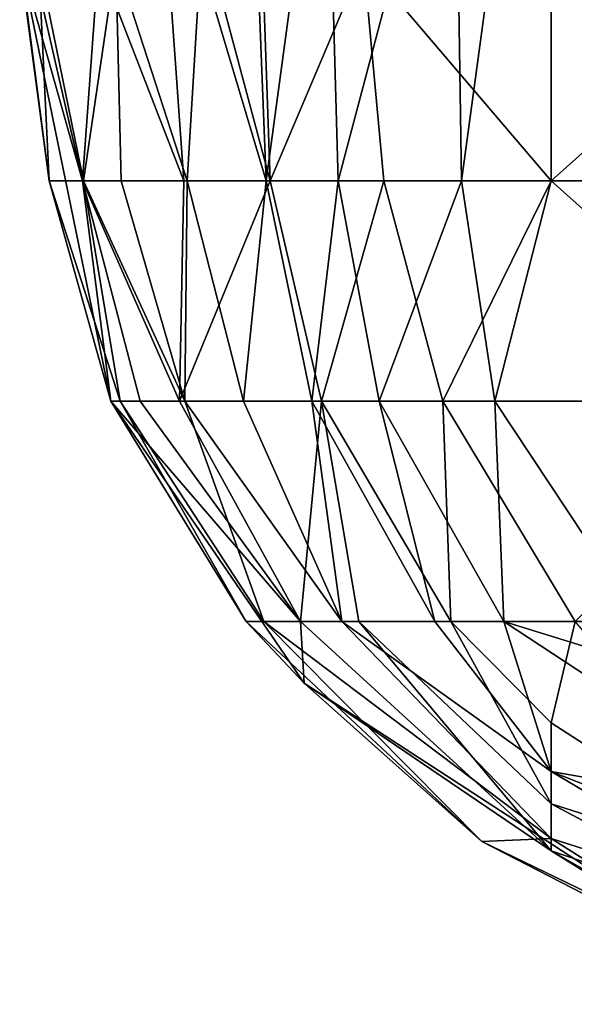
# Model space of a CAD drawing. Extents: x -1.05 to 1.05, y -0.36 to 0.36.
# Tile 1 of 226: x -0.8992 to -0.8863, y -0.354 to -0.3311. Entities that reach past the tile are written whole.
import ezdxf

# ---------------------------------------------------------------- set-up
doc = ezdxf.new("R2010")
doc.units = 0

msp = doc.modelspace()

# ---------------------------------------------------------------- linework, layer by layer
for points in [[(-0.896123, -0.324576, 0.357433), (-0.893381, -0.334843, 0.362348), (-0.893916, -0.319443, 0.362348)], [(-0.893916, -0.319443, 0.362348), (-0.893381, -0.334843, 0.362348), (-0.891205, -0.32971, 0.367263)], [(-0.88907, -0.324576, 0.27388), (-0.886828, -0.319443, 0.272146), (-0.888917, -0.334843, 0.27388)], [(-0.886828, -0.319443, 0.272146), (-0.886828, -0.334843, 0.272106), (-0.888917, -0.334843, 0.27388)], [(-0.886828, -0.334843, 0.272106), (-0.886828, -0.319443, 0.272146), (-0.881069, -0.32971, 0.26924)], [(-0.897388, -0.32971, 0.352518), (-0.895392, -0.334843, 0.357433), (-0.896123, -0.324576, 0.357433)], [(-0.895392, -0.334843, 0.357433), (-0.893381, -0.334843, 0.362348), (-0.896123, -0.324576, 0.357433)], [(-0.893474, -0.334843, 0.28371), (-0.895008, -0.32971, 0.288625), (-0.893876, -0.324576, 0.28371)], [(-0.893876, -0.324576, 0.28371), (-0.892082, -0.324576, 0.278795), (-0.893474, -0.334843, 0.28371)], [(-0.892082, -0.324576, 0.278795), (-0.891791, -0.334843, 0.278795), (-0.893474, -0.334843, 0.28371)], [(-0.88907, -0.324576, 0.27388), (-0.891791, -0.334843, 0.278795), (-0.892082, -0.324576, 0.278795)], [(-0.888917, -0.334843, 0.27388), (-0.891791, -0.334843, 0.278795), (-0.88907, -0.324576, 0.27388)], [(-0.898534, -0.334843, 0.332859), (-0.899205, -0.32971, 0.337774), (-0.899224, -0.32971, 0.332859)], [(-0.898787, -0.32971, 0.323029), (-0.898534, -0.334843, 0.332859), (-0.899224, -0.32971, 0.332859)], [(-0.897096, -0.339976, 0.337774), (-0.899205, -0.32971, 0.337774), (-0.898534, -0.334843, 0.332859)], [(-0.897096, -0.339976, 0.337774), (-0.897762, -0.334843, 0.347603), (-0.899205, -0.32971, 0.337774)], [(-0.899205, -0.32971, 0.337774), (-0.897762, -0.334843, 0.347603), (-0.898936, -0.32971, 0.342688)], [(-0.898936, -0.32971, 0.342688), (-0.897762, -0.334843, 0.347603), (-0.897388, -0.32971, 0.352518)], [(-0.898787, -0.32971, 0.323029), (-0.896983, -0.32971, 0.303369), (-0.897732, -0.334843, 0.318114)], [(-0.897732, -0.334843, 0.318114), (-0.898534, -0.334843, 0.332859), (-0.898787, -0.32971, 0.323029)], [(-0.897762, -0.334843, 0.347603), (-0.895392, -0.334843, 0.357433), (-0.897388, -0.32971, 0.352518)], [(-0.896983, -0.32971, 0.303369), (-0.896856, -0.334843, 0.308284), (-0.897732, -0.334843, 0.318114)], [(-0.895317, -0.334843, 0.29354), (-0.896856, -0.334843, 0.308284), (-0.896983, -0.32971, 0.303369)], [(-0.895008, -0.32971, 0.288625), (-0.895317, -0.334843, 0.29354), (-0.896983, -0.32971, 0.303369)], [(-0.893474, -0.334843, 0.28371), (-0.895317, -0.334843, 0.29354), (-0.895008, -0.32971, 0.288625)], [(-0.890728, -0.334843, 0.367263), (-0.891205, -0.32971, 0.367263), (-0.893381, -0.334843, 0.362348)], [(-0.891205, -0.32971, 0.367263), (-0.886828, -0.334843, 0.372082), (-0.881069, -0.32971, 0.376837)], [(-0.886828, -0.334843, 0.372082), (-0.891205, -0.32971, 0.367263), (-0.890728, -0.334843, 0.367263)], [(-0.886828, -0.334843, 0.372082), (-0.881069, -0.334843, 0.376451), (-0.881069, -0.32971, 0.376837)], [(-0.881069, -0.334843, 0.2694), (-0.886828, -0.334843, 0.272106), (-0.881069, -0.32971, 0.26924)], [(-0.898534, -0.334843, 0.332859), (-0.897732, -0.334843, 0.318114), (-0.896882, -0.339976, 0.327944)], [(-0.896882, -0.339976, 0.327944), (-0.897096, -0.339976, 0.337774), (-0.898534, -0.334843, 0.332859)], [(-0.897762, -0.334843, 0.347603), (-0.895497, -0.339976, 0.352518), (-0.895392, -0.334843, 0.357433)], [(-0.896411, -0.339976, 0.347603), (-0.895497, -0.339976, 0.352518), (-0.897762, -0.334843, 0.347603)], [(-0.897096, -0.339976, 0.337774), (-0.896411, -0.339976, 0.347603), (-0.897762, -0.334843, 0.347603)], [(-0.895374, -0.339976, 0.308284), (-0.896882, -0.339976, 0.327944), (-0.897732, -0.334843, 0.318114)], [(-0.896856, -0.334843, 0.308284), (-0.895374, -0.339976, 0.308284), (-0.897732, -0.334843, 0.318114)], [(-0.895317, -0.334843, 0.29354), (-0.895374, -0.339976, 0.308284), (-0.896856, -0.334843, 0.308284)], [(-0.895497, -0.339976, 0.352518), (-0.893381, -0.334843, 0.362348), (-0.895392, -0.334843, 0.357433)], [(-0.892185, -0.339976, 0.362348), (-0.893381, -0.334843, 0.362348), (-0.895497, -0.339976, 0.352518)], [(-0.894, -0.339976, 0.29354), (-0.895374, -0.339976, 0.308284), (-0.895317, -0.334843, 0.29354)], [(-0.893474, -0.334843, 0.28371), (-0.894, -0.339976, 0.29354), (-0.895317, -0.334843, 0.29354)], [(-0.89241, -0.339976, 0.28371), (-0.894, -0.339976, 0.29354), (-0.893474, -0.334843, 0.28371)], [(-0.893474, -0.334843, 0.28371), (-0.891791, -0.334843, 0.278795), (-0.89241, -0.339976, 0.28371)], [(-0.892185, -0.339976, 0.362348), (-0.890728, -0.334843, 0.367263), (-0.893381, -0.334843, 0.362348)], [(-0.891791, -0.334843, 0.278795), (-0.890836, -0.339976, 0.278795), (-0.89241, -0.339976, 0.28371)], [(-0.892185, -0.339976, 0.362348), (-0.889352, -0.339976, 0.367263), (-0.890728, -0.334843, 0.367263)], [(-0.888917, -0.334843, 0.27388), (-0.890836, -0.339976, 0.278795), (-0.891791, -0.334843, 0.278795)], [(-0.888141, -0.339976, 0.27388), (-0.890836, -0.339976, 0.278795), (-0.888917, -0.334843, 0.27388)], [(-0.886828, -0.334843, 0.372082), (-0.890728, -0.334843, 0.367263), (-0.889352, -0.339976, 0.367263)], [(-0.881069, -0.339976, 0.375295), (-0.886828, -0.334843, 0.372082), (-0.889352, -0.339976, 0.367263)], [(-0.888917, -0.334843, 0.27388), (-0.886828, -0.334843, 0.272106), (-0.888141, -0.339976, 0.27388)], [(-0.886828, -0.334843, 0.272106), (-0.881069, -0.339976, 0.270062), (-0.888141, -0.339976, 0.27388)], [(-0.881069, -0.334843, 0.376451), (-0.886828, -0.334843, 0.372082), (-0.881069, -0.339976, 0.375295)], [(-0.881069, -0.339976, 0.270062), (-0.886828, -0.334843, 0.272106), (-0.881069, -0.334843, 0.2694)], [(-0.897096, -0.339976, 0.337774), (-0.892673, -0.345109, 0.352518), (-0.896411, -0.339976, 0.347603)], [(-0.896882, -0.339976, 0.327944), (-0.893939, -0.345109, 0.332859), (-0.897096, -0.339976, 0.337774)], [(-0.892673, -0.345109, 0.352518), (-0.897096, -0.339976, 0.337774), (-0.892588, -0.346547, 0.342688)], [(-0.897096, -0.339976, 0.337774), (-0.893939, -0.345109, 0.332859), (-0.892588, -0.346547, 0.342688)], [(-0.893532, -0.345109, 0.323029), (-0.893939, -0.345109, 0.332859), (-0.896882, -0.339976, 0.327944)], [(-0.895374, -0.339976, 0.308284), (-0.893532, -0.345109, 0.323029), (-0.896882, -0.339976, 0.327944)], [(-0.896411, -0.339976, 0.347603), (-0.892673, -0.345109, 0.352518), (-0.895497, -0.339976, 0.352518)], [(-0.895497, -0.339976, 0.352518), (-0.892673, -0.345109, 0.352518), (-0.892185, -0.339976, 0.362348)], [(-0.891709, -0.345109, 0.298455), (-0.895374, -0.339976, 0.308284), (-0.894, -0.339976, 0.29354)], [(-0.895374, -0.339976, 0.308284), (-0.891709, -0.345109, 0.298455), (-0.893532, -0.345109, 0.323029)], [(-0.891709, -0.345109, 0.298455), (-0.894, -0.339976, 0.29354), (-0.89241, -0.339976, 0.28371)], [(-0.892673, -0.345109, 0.352518), (-0.891315, -0.345109, 0.357433), (-0.892185, -0.339976, 0.362348)], [(-0.89241, -0.339976, 0.28371), (-0.88954, -0.345109, 0.28371), (-0.891709, -0.345109, 0.298455)], [(-0.890836, -0.339976, 0.278795), (-0.88954, -0.345109, 0.28371), (-0.89241, -0.339976, 0.28371)], [(-0.889164, -0.345109, 0.362348), (-0.889352, -0.339976, 0.367263), (-0.892185, -0.339976, 0.362348)], [(-0.891315, -0.345109, 0.357433), (-0.889164, -0.345109, 0.362348), (-0.892185, -0.339976, 0.362348)], [(-0.887931, -0.345109, 0.278795), (-0.88954, -0.345109, 0.28371), (-0.890836, -0.339976, 0.278795)], [(-0.888141, -0.339976, 0.27388), (-0.887931, -0.345109, 0.278795), (-0.890836, -0.339976, 0.278795)], [(-0.886266, -0.345109, 0.367263), (-0.881069, -0.339976, 0.375295), (-0.889352, -0.339976, 0.367263)], [(-0.886266, -0.345109, 0.367263), (-0.889352, -0.339976, 0.367263), (-0.889164, -0.345109, 0.362348)], [(-0.884733, -0.345109, 0.27388), (-0.887931, -0.345109, 0.278795), (-0.888141, -0.339976, 0.27388)], [(-0.888141, -0.339976, 0.27388), (-0.881069, -0.339976, 0.270062), (-0.884733, -0.345109, 0.27388)], [(-0.893532, -0.345109, 0.323029), (-0.888444, -0.350242, 0.332859), (-0.893939, -0.345109, 0.332859)], [(-0.893939, -0.345109, 0.332859), (-0.888444, -0.350242, 0.332859), (-0.892588, -0.346547, 0.342688)], [(-0.886828, -0.350171, 0.308284), (-0.888444, -0.350242, 0.332859), (-0.893532, -0.345109, 0.323029)], [(-0.891709, -0.345109, 0.298455), (-0.886828, -0.350171, 0.308284), (-0.893532, -0.345109, 0.323029)], [(-0.886828, -0.350457, 0.352518), (-0.891315, -0.345109, 0.357433), (-0.892673, -0.345109, 0.352518)], [(-0.892588, -0.346547, 0.342688), (-0.886828, -0.350457, 0.352518), (-0.892673, -0.345109, 0.352518)], [(-0.886828, -0.350171, 0.308284), (-0.891709, -0.345109, 0.298455), (-0.886828, -0.348606, 0.288625)], [(-0.891709, -0.345109, 0.298455), (-0.88954, -0.345109, 0.28371), (-0.886828, -0.348606, 0.288625)], [(-0.889164, -0.345109, 0.362348), (-0.891315, -0.345109, 0.357433), (-0.886828, -0.349363, 0.357433)], [(-0.886828, -0.350457, 0.352518), (-0.886828, -0.349363, 0.357433), (-0.891315, -0.345109, 0.357433)], [(-0.886828, -0.348606, 0.288625), (-0.88954, -0.345109, 0.28371), (-0.887931, -0.345109, 0.278795)], [(-0.889164, -0.345109, 0.362348), (-0.886828, -0.34747, 0.362348), (-0.886266, -0.345109, 0.367263)], [(-0.886828, -0.34747, 0.362348), (-0.889164, -0.345109, 0.362348), (-0.886828, -0.349363, 0.357433)], [(-0.886828, -0.348606, 0.288625), (-0.887931, -0.345109, 0.278795), (-0.881069, -0.34962, 0.278795)], [(-0.887931, -0.345109, 0.278795), (-0.881069, -0.347236, 0.27388), (-0.881069, -0.34962, 0.278795)], [(-0.884733, -0.345109, 0.27388), (-0.881069, -0.347236, 0.27388), (-0.887931, -0.345109, 0.278795)], [(-0.881069, -0.351186, 0.362348), (-0.886266, -0.345109, 0.367263), (-0.886828, -0.34747, 0.362348)], [(-0.892588, -0.346547, 0.342688), (-0.888444, -0.350242, 0.332859), (-0.881069, -0.354033, 0.337774)], [(-0.886828, -0.350457, 0.352518), (-0.892588, -0.346547, 0.342688), (-0.881069, -0.354033, 0.337774)], [(-0.886828, -0.349363, 0.357433), (-0.881069, -0.351186, 0.362348), (-0.886828, -0.34747, 0.362348)], [(-0.886828, -0.348606, 0.288625), (-0.881069, -0.352008, 0.29354), (-0.886828, -0.350171, 0.308284)], [(-0.886828, -0.348606, 0.288625), (-0.881069, -0.34962, 0.278795), (-0.881069, -0.35088, 0.28371)], [(-0.881069, -0.352008, 0.29354), (-0.886828, -0.348606, 0.288625), (-0.881069, -0.35088, 0.28371)], [(-0.881069, -0.352418, 0.357433), (-0.881069, -0.351186, 0.362348), (-0.886828, -0.349363, 0.357433)], [(-0.881069, -0.352418, 0.357433), (-0.886828, -0.349363, 0.357433), (-0.886828, -0.350457, 0.352518)], [(-0.886828, -0.350171, 0.308284), (-0.881069, -0.353802, 0.327944), (-0.888444, -0.350242, 0.332859)], [(-0.888444, -0.350242, 0.332859), (-0.881069, -0.353802, 0.327944), (-0.881069, -0.354033, 0.337774)], [(-0.881069, -0.353802, 0.327944), (-0.886828, -0.350171, 0.308284), (-0.881069, -0.352008, 0.29354)], [(-0.886828, -0.350457, 0.352518), (-0.881069, -0.353733, 0.347603), (-0.881069, -0.352418, 0.357433)], [(-0.881069, -0.353733, 0.347603), (-0.886828, -0.350457, 0.352518), (-0.881069, -0.354033, 0.337774)]]:
    msp.add_3dface(points)

doc.saveas('drawing.dxf')
